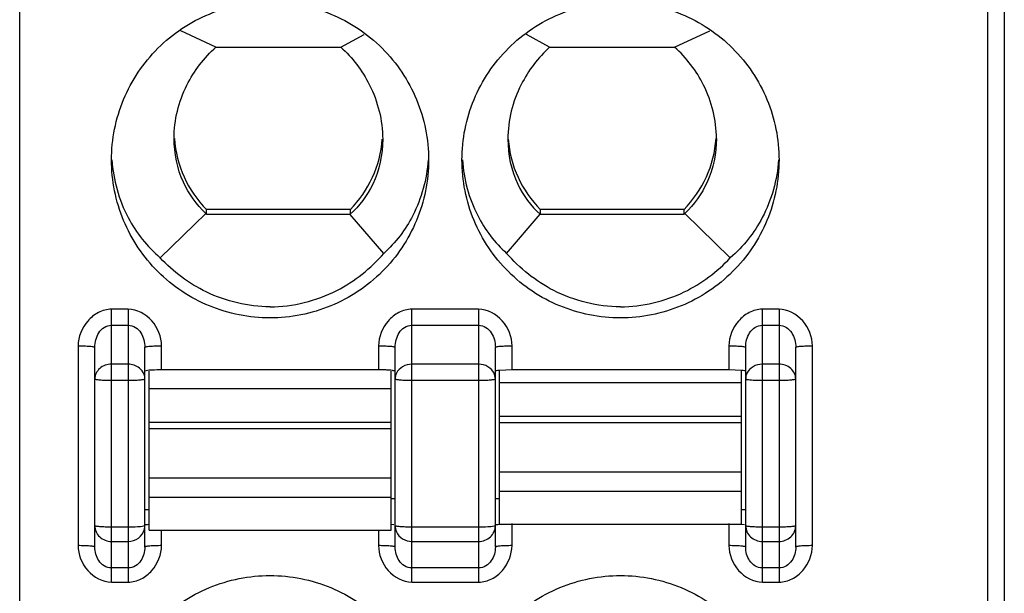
# Model space of a CAD drawing. Header units: inches. Extents: x 6243 to 6599, y -2722 to -2448.
# Tile 12 of 23: x 6427 to 6439, y -2607 to -2600. Entities that reach past the tile are written whole.
import ezdxf

# ---------------------------------------------------------------- set-up
doc = ezdxf.new("R2010")
doc.units = ezdxf.units.IN
doc.header["$LTSCALE"] = 5
doc.header["$MEASUREMENT"] = 0
doc.layers.get('0').update_dxf_attribs({"linetype": 'CONTINUOUS'})

msp = doc.modelspace()

# ---------------------------------------------------------------- linework, layer by layer
at = {"color": 7, "linetype": 'Continuous'}
for p, q in [((6427.27, -2637.146), (6427.27, -2566.25)), ((6438.87, -2592.17), (6438.87, -2609.474)), ((6439.07, -2609.474), (6439.07, -2592.17)), ((6429.621, -2600.116), (6429.199, -2599.921)), ((6431.118, -2600.116), (6431.396, -2599.964)), ((6433.621, -2600.116), (6433.344, -2599.964)), ((6435.118, -2600.116), (6435.54, -2599.921)), ((6429.621, -2600.116), (6431.118, -2600.116)), ((6433.621, -2600.116), (6435.118, -2600.116)), ((6429.12, -2601.211), (6429.12, -2601.21)), ((6428.953, -2602.641), (6429.5, -2602.109)), ((6431.229, -2602.064), (6429.51, -2602.064)), ((6429.51, -2602.121), (6429.51, -2602.064)), ((6431.231, -2602.121), (6429.51, -2602.121)), ((6431.229, -2602.064), (6431.229, -2602.121)), ((6431.634, -2602.588), (6431.231, -2602.121)), ((6433.105, -2602.588), (6433.509, -2602.12)), ((6435.229, -2602.121), (6433.508, -2602.121)), ((6435.229, -2602.064), (6433.51, -2602.064)), ((6433.51, -2602.121), (6433.51, -2602.064)), ((6435.229, -2602.064), (6435.229, -2602.121)), ((6435.786, -2602.641), (6435.24, -2602.109)), ((6428.57, -2603.258), (6428.37, -2603.258)), ((6428.37, -2606.528), (6428.37, -2603.258)), ((6428.57, -2603.258), (6428.57, -2606.528)), ((6432.77, -2603.258), (6431.97, -2603.258)), ((6431.97, -2606.528), (6431.97, -2603.258)), ((6432.77, -2603.258), (6432.77, -2606.528)), ((6436.37, -2603.258), (6436.17, -2603.258)), ((6436.17, -2606.528), (6436.17, -2603.258)), ((6436.37, -2603.258), (6436.37, -2606.528)), ((6428.37, -2603.45), (6428.57, -2603.45)), ((6431.97, -2603.45), (6432.77, -2603.45)), ((6436.17, -2603.45), (6436.37, -2603.45)), ((6427.97, -2603.696), (6427.97, -2606.09)), ((6428.17, -2606.108), (6428.17, -2603.713)), ((6428.77, -2606.108), (6428.77, -2603.713)), ((6428.97, -2603.984), (6428.97, -2603.696)), ((6431.57, -2603.696), (6431.57, -2603.984)), ((6431.77, -2606.108), (6431.77, -2603.713)), ((6432.97, -2606.108), (6432.97, -2603.713)), ((6433.17, -2603.984), (6433.17, -2603.696)), ((6435.77, -2603.696), (6435.77, -2603.984)), ((6435.97, -2606.108), (6435.97, -2603.713)), ((6436.57, -2606.108), (6436.57, -2603.713)), ((6436.77, -2606.09), (6436.77, -2603.696)), ((6428.57, -2603.917), (6428.37, -2603.917)), ((6428.785, -2603.995), (6428.77, -2604.001)), ((6428.82, -2605.905), (6428.82, -2604.001)), ((6431.57, -2603.984), (6428.97, -2603.984)), ((6431.72, -2605.905), (6431.72, -2604.001)), ((6432.77, -2603.917), (6431.97, -2603.917)), ((6433.17, -2603.984), (6433.02, -2603.99)), ((6433.02, -2605.835), (6433.02, -2603.99)), ((6435.77, -2603.984), (6433.17, -2603.984)), ((6435.92, -2603.99), (6435.77, -2603.984)), ((6435.92, -2605.835), (6435.92, -2603.99)), ((6436.37, -2603.917), (6436.17, -2603.917)), ((6428.37, -2604.109), (6428.57, -2604.109)), ((6431.97, -2604.109), (6432.77, -2604.109)), ((6435.92, -2604.141), (6433.02, -2604.141)), ((6435.97, -2604.091), (6435.985, -2604.098)), ((6436.17, -2604.109), (6436.37, -2604.109)), ((6431.72, -2604.21), (6428.82, -2604.21)), ((6428.82, -2604.609), (6431.72, -2604.609)), ((6433.02, -2604.539), (6435.92, -2604.539)), ((6431.72, -2604.689), (6428.82, -2604.689)), ((6435.92, -2604.619), (6433.02, -2604.619)), ((6428.82, -2605.277), (6431.72, -2605.277)), ((6433.02, -2605.207), (6435.92, -2605.207)), ((6431.72, -2605.512), (6428.82, -2605.512)), ((6431.72, -2605.526), (6431.77, -2605.526)), ((6432.97, -2605.526), (6433.02, -2605.526)), ((6435.92, -2605.442), (6433.02, -2605.442)), ((6428.77, -2605.657), (6428.82, -2605.657)), ((6435.92, -2605.657), (6435.97, -2605.657)), ((6428.57, -2605.869), (6428.37, -2605.869)), ((6428.77, -2605.852), (6428.754, -2605.858)), ((6428.82, -2605.905), (6431.72, -2605.905)), ((6428.97, -2606.09), (6428.97, -2605.905)), ((6431.57, -2605.905), (6431.57, -2606.09)), ((6431.721, -2605.833), (6431.754, -2605.838)), ((6432.77, -2605.869), (6431.97, -2605.869)), ((6432.97, -2605.852), (6432.954, -2605.858)), ((6433.02, -2605.835), (6435.92, -2605.835)), ((6433.17, -2606.09), (6433.17, -2605.827)), ((6435.77, -2605.827), (6435.77, -2606.09)), ((6435.921, -2605.833), (6435.954, -2605.838)), ((6436.37, -2605.869), (6436.17, -2605.869)), ((6428.37, -2606.04), (6428.57, -2606.04)), ((6431.97, -2606.04), (6432.77, -2606.04)), ((6436.17, -2606.04), (6436.37, -2606.04)), ((6428.57, -2606.357), (6428.37, -2606.357)), ((6432.77, -2606.357), (6431.97, -2606.357)), ((6436.37, -2606.357), (6436.17, -2606.357)), ((6428.37, -2606.528), (6428.57, -2606.528)), ((6431.97, -2606.528), (6432.77, -2606.528)), ((6436.17, -2606.528), (6436.37, -2606.528))]:
    msp.add_line(p, q, dxfattribs=at)
for centre, radius, start, end in [((6430.462, -2601.118), 1.342, 183.9402, 224.8602), ((6430.277, -2601.118), 1.342, 315.1409, 355.6633), ((6434.462, -2601.118), 1.342, 184.3367, 224.8591), ((6434.277, -2601.118), 1.342, 315.1398, 356.0329), ((6431.571, -2606.106), 2.122, 87.9568, 90.0398), ((6428.59, -2605.851), 0.179, 346.4547, 359.922)]:
    msp.add_arc(centre, radius, start, end, dxfattribs=at)
for centre, start_param, end_param in [((6430.47, -2601.069), -3.943255, -3.931778), ((6434.27, -2601.069), -2.351408, -2.339931)]:
    msp.add_ellipse(centre, major_axis=(0, 1.495), ratio=0.903244, start_param=start_param, end_param=end_param, dxfattribs=at)
for points, knots in [([(6428.37, -2601.468), (6428.37, -2601.222), (6428.469, -2600.724), (6428.892, -2600.095), (6429.523, -2599.674), (6430.023, -2599.576), (6430.27, -2599.576)], [0, 0, 0, 0, 0.249548, 0.499358, 0.749533, 1, 1, 1, 1]), ([(6430.27, -2599.576), (6430.517, -2599.576), (6431.016, -2599.674), (6431.648, -2600.095), (6432.071, -2600.724), (6432.17, -2601.222), (6432.17, -2601.468)], [0, 0, 0, 0, 0.250466, 0.500634, 0.750444, 1, 1, 1, 1]), ([(6432.57, -2601.468), (6432.57, -2601.222), (6432.669, -2600.724), (6433.092, -2600.095), (6433.723, -2599.674), (6434.223, -2599.576), (6434.47, -2599.576)], [0, 0, 0, 0, 0.249548, 0.499358, 0.749533, 1, 1, 1, 1]), ([(6434.47, -2599.576), (6434.717, -2599.576), (6435.216, -2599.674), (6435.848, -2600.095), (6436.271, -2600.724), (6436.37, -2601.222), (6436.37, -2601.468)], [0, 0, 0, 0, 0.250466, 0.500634, 0.750444, 1, 1, 1, 1]), ([(6429.12, -2601.21), (6429.12, -2600.992), (6429.223, -2600.577), (6429.479, -2600.244), (6429.621, -2600.116)], [0, 0, 0, 0, 0.532776, 1, 1, 1, 1]), ([(6431.118, -2600.116), (6431.257, -2600.243), (6431.513, -2600.578), (6431.62, -2600.995), (6431.62, -2601.22)], [0, 0, 0, 0, 0.456422, 1, 1, 1, 1]), ([(6433.621, -2600.116), (6433.483, -2600.243), (6433.226, -2600.578), (6433.12, -2600.995), (6433.12, -2601.22)], [0, 0, 0, 0, 0.456422, 1, 1, 1, 1]), ([(6435.62, -2601.211), (6435.62, -2600.992), (6435.517, -2600.577), (6435.26, -2600.244), (6435.118, -2600.116)], [0, 0, 0, 0, 0.532778, 1, 1, 1, 1]), ([(6429.5, -2602.109), (6429.388, -2602.004), (6429.188, -2601.727), (6429.12, -2601.39), (6429.12, -2601.211)], [0, 0, 0, 0, 0.461205, 1, 1, 1, 1]), ([(6431.62, -2601.22), (6431.62, -2601.404), (6431.548, -2601.744), (6431.342, -2602.02), (6431.23, -2602.12)], [0, 0, 0, 0, 0.551201, 1, 1, 1, 1]), ([(6433.12, -2601.22), (6433.12, -2601.404), (6433.191, -2601.744), (6433.397, -2602.02), (6433.509, -2602.12)], [0, 0, 0, 0, 0.551201, 1, 1, 1, 1]), ([(6435.62, -2601.211), (6435.62, -2601.39), (6435.551, -2601.727), (6435.352, -2602.004), (6435.24, -2602.109)], [0, 0, 0, 0, 0.538794, 1, 1, 1, 1]), ([(6430.27, -2603.361), (6430.023, -2603.361), (6429.523, -2603.263), (6428.892, -2602.842), (6428.469, -2602.213), (6428.37, -2601.715), (6428.37, -2601.468)], [0, 0, 0, 0, 0.250466, 0.500634, 0.750444, 1, 1, 1, 1]), ([(6428.374, -2601.468), (6428.392, -2601.707), (6428.513, -2602.15), (6428.797, -2602.507), (6428.953, -2602.641)], [0, 0, 0, 0, 0.538502, 1, 1, 1, 1]), ([(6432.17, -2601.468), (6432.17, -2601.715), (6432.071, -2602.213), (6431.648, -2602.842), (6431.016, -2603.263), (6430.517, -2603.361), (6430.27, -2603.361)], [0, 0, 0, 0, 0.249548, 0.499358, 0.749533, 1, 1, 1, 1]), ([(6432.165, -2601.469), (6432.148, -2601.698), (6432.036, -2602.118), (6431.775, -2602.46), (6431.634, -2602.588)], [0, 0, 0, 0, 0.547382, 1, 1, 1, 1]), ([(6434.47, -2603.361), (6434.223, -2603.361), (6433.723, -2603.263), (6433.092, -2602.842), (6432.669, -2602.213), (6432.57, -2601.715), (6432.57, -2601.468)], [0, 0, 0, 0, 0.250466, 0.500634, 0.750444, 1, 1, 1, 1]), ([(6432.575, -2601.469), (6432.591, -2601.698), (6432.703, -2602.118), (6432.964, -2602.46), (6433.105, -2602.588)], [0, 0, 0, 0, 0.547382, 1, 1, 1, 1]), ([(6436.37, -2601.468), (6436.37, -2601.715), (6436.271, -2602.213), (6435.848, -2602.842), (6435.216, -2603.263), (6434.717, -2603.361), (6434.47, -2603.361)], [0, 0, 0, 0, 0.249548, 0.499358, 0.749533, 1, 1, 1, 1]), ([(6436.365, -2601.468), (6436.347, -2601.707), (6436.226, -2602.15), (6435.942, -2602.507), (6435.786, -2602.641)], [0, 0, 0, 0, 0.538502, 1, 1, 1, 1]), ([(6430.27, -2603.228), (6430.544, -2603.228), (6431.066, -2603.099), (6431.477, -2602.768), (6431.634, -2602.588)], [0, 0, 0, 0, 0.534483, 1, 1, 1, 1]), ([(6434.47, -2603.228), (6434.195, -2603.228), (6433.673, -2603.099), (6433.263, -2602.768), (6433.105, -2602.588)], [0, 0, 0, 0, 0.534481, 1, 1, 1, 1]), ([(6430.27, -2603.228), (6430.008, -2603.228), (6429.511, -2603.111), (6429.11, -2602.808), (6428.953, -2602.641)], [0, 0, 0, 0, 0.532688, 1, 1, 1, 1]), ([(6434.47, -2603.228), (6434.731, -2603.228), (6435.228, -2603.111), (6435.629, -2602.808), (6435.786, -2602.641)], [0, 0, 0, 0, 0.532692, 1, 1, 1, 1]), ([(6428.37, -2603.258), (6428.316, -2603.258), (6428.206, -2603.288), (6428.038, -2603.425), (6427.97, -2603.589), (6427.97, -2603.696)], [0, 0, 0, 0, 0.251794, 0.504056, 1, 1, 1, 1]), ([(6428.97, -2603.696), (6428.969, -2603.589), (6428.886, -2603.374), (6428.675, -2603.258), (6428.57, -2603.258)], [0, 0, 0, 0, 0.501406, 1, 1, 1, 1]), ([(6431.97, -2603.258), (6431.916, -2603.258), (6431.806, -2603.288), (6431.638, -2603.425), (6431.57, -2603.589), (6431.57, -2603.696)], [0, 0, 0, 0, 0.251794, 0.504056, 1, 1, 1, 1]), ([(6433.17, -2603.696), (6433.169, -2603.589), (6433.086, -2603.374), (6432.875, -2603.258), (6432.77, -2603.258)], [0, 0, 0, 0, 0.501406, 1, 1, 1, 1]), ([(6436.17, -2603.258), (6436.116, -2603.258), (6436.006, -2603.288), (6435.838, -2603.425), (6435.77, -2603.589), (6435.77, -2603.696)], [0, 0, 0, 0, 0.251794, 0.504056, 1, 1, 1, 1]), ([(6436.77, -2603.696), (6436.769, -2603.589), (6436.686, -2603.374), (6436.475, -2603.258), (6436.37, -2603.258)], [0, 0, 0, 0, 0.501406, 1, 1, 1, 1]), ([(6428.17, -2603.713), (6428.17, -2603.683), (6428.178, -2603.623), (6428.213, -2603.538), (6428.277, -2603.469), (6428.339, -2603.449), (6428.37, -2603.45)], [0, 0, 0, 0, 0.24771, 0.496101, 0.747158, 1, 1, 1, 1]), ([(6428.57, -2603.45), (6428.6, -2603.449), (6428.662, -2603.469), (6428.726, -2603.538), (6428.762, -2603.623), (6428.77, -2603.683), (6428.77, -2603.713)], [0, 0, 0, 0, 0.25255, 0.503455, 0.751814, 1, 1, 1, 1]), ([(6431.77, -2603.713), (6431.77, -2603.683), (6431.778, -2603.623), (6431.813, -2603.538), (6431.877, -2603.469), (6431.939, -2603.449), (6431.97, -2603.45)], [0, 0, 0, 0, 0.24771, 0.496101, 0.747158, 1, 1, 1, 1]), ([(6432.77, -2603.45), (6432.8, -2603.449), (6432.862, -2603.469), (6432.926, -2603.538), (6432.962, -2603.623), (6432.97, -2603.683), (6432.97, -2603.713)], [0, 0, 0, 0, 0.25255, 0.503455, 0.751814, 1, 1, 1, 1]), ([(6435.97, -2603.713), (6435.97, -2603.683), (6435.978, -2603.623), (6436.013, -2603.538), (6436.077, -2603.469), (6436.139, -2603.449), (6436.17, -2603.45)], [0, 0, 0, 0, 0.24771, 0.496101, 0.747158, 1, 1, 1, 1]), ([(6436.37, -2603.45), (6436.4, -2603.449), (6436.462, -2603.469), (6436.526, -2603.538), (6436.562, -2603.623), (6436.57, -2603.683), (6436.57, -2603.713)], [0, 0, 0, 0, 0.25255, 0.503455, 0.751814, 1, 1, 1, 1]), ([(6427.97, -2603.696), (6427.994, -2603.696), (6428.041, -2603.697), (6428.097, -2603.699), (6428.134, -2603.703), (6428.153, -2603.706), (6428.163, -2603.709), (6428.17, -2603.712), (6428.17, -2603.713)], [0, 0, 0, 0, 0.366208, 0.699773, 0.826973, 0.918947, 0.975888, 1, 1, 1, 1]), ([(6428.77, -2603.713), (6428.77, -2603.712), (6428.776, -2603.709), (6428.786, -2603.706), (6428.805, -2603.703), (6428.842, -2603.699), (6428.898, -2603.697), (6428.945, -2603.696), (6428.97, -2603.696)], [0, 0, 0, 0, 0.024118, 0.081055, 0.173029, 0.300229, 0.633788, 1, 1, 1, 1]), ([(6431.57, -2603.696), (6431.594, -2603.696), (6431.641, -2603.697), (6431.697, -2603.699), (6431.734, -2603.703), (6431.753, -2603.706), (6431.763, -2603.709), (6431.77, -2603.712), (6431.77, -2603.713)], [0, 0, 0, 0, 0.366208, 0.699773, 0.826973, 0.918947, 0.975888, 1, 1, 1, 1]), ([(6432.97, -2603.713), (6432.97, -2603.712), (6432.976, -2603.709), (6432.986, -2603.706), (6433.005, -2603.703), (6433.042, -2603.699), (6433.098, -2603.697), (6433.145, -2603.696), (6433.17, -2603.696)], [0, 0, 0, 0, 0.024118, 0.081055, 0.173029, 0.300229, 0.633788, 1, 1, 1, 1]), ([(6435.77, -2603.696), (6435.794, -2603.696), (6435.841, -2603.697), (6435.897, -2603.699), (6435.934, -2603.703), (6435.953, -2603.706), (6435.963, -2603.709), (6435.97, -2603.712), (6435.97, -2603.713)], [0, 0, 0, 0, 0.366208, 0.699773, 0.826973, 0.918947, 0.975888, 1, 1, 1, 1]), ([(6436.57, -2603.713), (6436.57, -2603.712), (6436.576, -2603.709), (6436.586, -2603.706), (6436.605, -2603.703), (6436.642, -2603.699), (6436.698, -2603.697), (6436.745, -2603.696), (6436.77, -2603.696)], [0, 0, 0, 0, 0.024118, 0.081055, 0.173029, 0.300229, 0.633788, 1, 1, 1, 1]), ([(6428.37, -2603.917), (6428.319, -2603.917), (6428.219, -2603.949), (6428.17, -2604.046), (6428.17, -2604.091)], [0, 0, 0, 0, 0.524379, 1, 1, 1, 1]), ([(6428.736, -2603.995), (6428.727, -2603.983), (6428.683, -2603.938), (6428.617, -2603.917), (6428.57, -2603.917)], [0, 0, 0, 0, 0.243112, 1, 1, 1, 1]), ([(6428.97, -2603.984), (6428.933, -2603.984), (6428.871, -2603.986), (6428.809, -2603.99), (6428.785, -2603.995)], [0, 0, 0, 0, 0.599569, 1, 1, 1, 1]), ([(6431.77, -2604.001), (6431.77, -2603.998), (6431.753, -2603.995), (6431.733, -2603.991), (6431.693, -2603.987), (6431.663, -2603.986), (6431.647, -2603.985)], [0, 0, 0, 0, 0.079649, 0.282968, 0.598189, 1, 1, 1, 1]), ([(6431.97, -2603.917), (6431.931, -2603.917), (6431.856, -2603.936), (6431.8, -2603.992), (6431.785, -2604.025)], [0, 0, 0, 0, 0.517016, 1, 1, 1, 1]), ([(6432.954, -2604.025), (6432.939, -2603.992), (6432.884, -2603.936), (6432.808, -2603.917), (6432.77, -2603.917)], [0, 0, 0, 0, 0.482984, 1, 1, 1, 1]), ([(6433.02, -2603.99), (6433.007, -2603.991), (6432.991, -2603.993), (6432.975, -2603.997), (6432.97, -2604), (6432.97, -2604.001)], [0, 0, 0, 0, 0.719034, 0.913285, 1, 1, 1, 1]), ([(6435.97, -2604.001), (6435.97, -2604), (6435.964, -2603.997), (6435.949, -2603.993), (6435.932, -2603.991), (6435.92, -2603.99)], [0, 0, 0, 0, 0.086715, 0.280966, 1, 1, 1, 1]), ([(6436.17, -2603.917), (6436.131, -2603.917), (6436.056, -2603.936), (6436, -2603.992), (6435.985, -2604.025)], [0, 0, 0, 0, 0.517016, 1, 1, 1, 1]), ([(6436.57, -2604.091), (6436.57, -2604.046), (6436.52, -2603.949), (6436.42, -2603.917), (6436.37, -2603.917)], [0, 0, 0, 0, 0.475621, 1, 1, 1, 1]), ([(6428.17, -2604.091), (6428.17, -2604.093), (6428.176, -2604.096), (6428.194, -2604.1), (6428.236, -2604.105), (6428.297, -2604.108), (6428.344, -2604.109), (6428.37, -2604.109)], [0, 0, 0, 0, 0.025394, 0.083903, 0.3001, 0.621487, 1, 1, 1, 1]), ([(6428.57, -2604.109), (6428.595, -2604.109), (6428.643, -2604.108), (6428.703, -2604.105), (6428.745, -2604.1), (6428.763, -2604.096), (6428.77, -2604.093), (6428.77, -2604.091)], [0, 0, 0, 0, 0.378516, 0.699901, 0.916097, 0.974606, 1, 1, 1, 1]), ([(6431.77, -2604.091), (6431.77, -2604.093), (6431.776, -2604.096), (6431.794, -2604.1), (6431.836, -2604.105), (6431.897, -2604.108), (6431.944, -2604.109), (6431.97, -2604.109)], [0, 0, 0, 0, 0.025394, 0.083903, 0.3001, 0.621487, 1, 1, 1, 1]), ([(6432.77, -2604.109), (6432.795, -2604.109), (6432.843, -2604.108), (6432.903, -2604.105), (6432.945, -2604.1), (6432.963, -2604.096), (6432.97, -2604.093), (6432.97, -2604.091)], [0, 0, 0, 0, 0.378513, 0.6999, 0.916097, 0.974606, 1, 1, 1, 1]), ([(6435.985, -2604.098), (6436.009, -2604.103), (6436.071, -2604.107), (6436.133, -2604.109), (6436.17, -2604.109)], [0, 0, 0, 0, 0.399824, 1, 1, 1, 1]), ([(6436.37, -2604.109), (6436.395, -2604.109), (6436.443, -2604.108), (6436.503, -2604.105), (6436.545, -2604.1), (6436.563, -2604.096), (6436.57, -2604.093), (6436.57, -2604.091)], [0, 0, 0, 0, 0.378513, 0.6999, 0.916097, 0.974606, 1, 1, 1, 1]), ([(6428.37, -2605.869), (6428.344, -2605.869), (6428.297, -2605.868), (6428.236, -2605.865), (6428.194, -2605.861), (6428.176, -2605.856), (6428.17, -2605.853), (6428.17, -2605.852)], [0, 0, 0, 0, 0.378513, 0.6999, 0.916097, 0.974606, 1, 1, 1, 1]), ([(6428.17, -2605.852), (6428.17, -2605.9), (6428.215, -2606.003), (6428.319, -2606.04), (6428.37, -2606.04)], [0, 0, 0, 0, 0.489609, 1, 1, 1, 1]), ([(6428.754, -2605.858), (6428.73, -2605.863), (6428.668, -2605.867), (6428.607, -2605.869), (6428.57, -2605.869)], [0, 0, 0, 0, 0.399842, 1, 1, 1, 1]), ([(6428.57, -2606.04), (6428.613, -2606.04), (6428.702, -2606.013), (6428.755, -2605.935), (6428.765, -2605.893)], [0, 0, 0, 0, 0.508491, 1, 1, 1, 1]), ([(6428.77, -2605.844), (6428.77, -2605.84), (6428.794, -2605.837), (6428.806, -2605.834), (6428.818, -2605.833)], [0, 0, 0, 0, 0.27674, 1, 1, 1, 1]), ([(6431.97, -2605.869), (6431.944, -2605.869), (6431.897, -2605.868), (6431.836, -2605.865), (6431.794, -2605.861), (6431.776, -2605.856), (6431.77, -2605.853), (6431.77, -2605.852)], [0, 0, 0, 0, 0.378513, 0.6999, 0.916097, 0.974606, 1, 1, 1, 1]), ([(6432.77, -2606.04), (6432.82, -2606.04), (6432.924, -2606.003), (6432.97, -2605.9), (6432.97, -2605.852)], [0, 0, 0, 0, 0.510391, 1, 1, 1, 1]), ([(6432.954, -2605.858), (6432.93, -2605.863), (6432.868, -2605.867), (6432.807, -2605.869), (6432.77, -2605.869)], [0, 0, 0, 0, 0.399824, 1, 1, 1, 1]), ([(6432.97, -2605.844), (6432.97, -2605.84), (6432.994, -2605.837), (6433.006, -2605.834), (6433.018, -2605.833)], [0, 0, 0, 0, 0.27674, 1, 1, 1, 1]), ([(6436.17, -2605.869), (6436.144, -2605.869), (6436.097, -2605.868), (6436.036, -2605.865), (6435.994, -2605.861), (6435.976, -2605.856), (6435.97, -2605.853), (6435.97, -2605.852)], [0, 0, 0, 0, 0.378513, 0.6999, 0.916097, 0.974606, 1, 1, 1, 1]), ([(6435.97, -2605.852), (6435.97, -2605.9), (6436.015, -2606.003), (6436.119, -2606.04), (6436.17, -2606.04)], [0, 0, 0, 0, 0.489609, 1, 1, 1, 1]), ([(6436.37, -2606.04), (6436.42, -2606.04), (6436.524, -2606.003), (6436.57, -2605.9), (6436.57, -2605.852)], [0, 0, 0, 0, 0.510391, 1, 1, 1, 1]), ([(6436.57, -2605.852), (6436.57, -2605.853), (6436.563, -2605.856), (6436.545, -2605.861), (6436.503, -2605.865), (6436.443, -2605.868), (6436.395, -2605.869), (6436.37, -2605.869)], [0, 0, 0, 0, 0.025394, 0.083903, 0.3001, 0.621487, 1, 1, 1, 1]), ([(6431.785, -2605.924), (6431.8, -2605.958), (6431.853, -2606.019), (6431.931, -2606.04), (6431.97, -2606.04)], [0, 0, 0, 0, 0.492514, 1, 1, 1, 1]), ([(6428.17, -2606.108), (6428.17, -2606.106), (6428.163, -2606.103), (6428.153, -2606.101), (6428.134, -2606.098), (6428.097, -2606.094), (6428.041, -2606.091), (6427.994, -2606.091), (6427.97, -2606.09)], [0, 0, 0, 0, 0.024118, 0.081055, 0.173029, 0.300229, 0.633788, 1, 1, 1, 1]), ([(6427.97, -2606.09), (6427.97, -2606.197), (6428.053, -2606.412), (6428.264, -2606.528), (6428.37, -2606.528)], [0, 0, 0, 0, 0.501406, 1, 1, 1, 1]), ([(6428.37, -2606.357), (6428.339, -2606.357), (6428.278, -2606.339), (6428.193, -2606.254), (6428.17, -2606.164), (6428.17, -2606.108)], [0, 0, 0, 0, 0.261598, 0.515593, 1, 1, 1, 1]), ([(6428.57, -2606.528), (6428.624, -2606.528), (6428.733, -2606.498), (6428.902, -2606.361), (6428.969, -2606.197), (6428.97, -2606.09)], [0, 0, 0, 0, 0.251794, 0.504056, 1, 1, 1, 1]), ([(6428.77, -2606.108), (6428.77, -2606.164), (6428.746, -2606.254), (6428.661, -2606.339), (6428.6, -2606.357), (6428.57, -2606.357)], [0, 0, 0, 0, 0.483982, 0.738123, 1, 1, 1, 1]), ([(6428.97, -2606.09), (6428.945, -2606.091), (6428.898, -2606.091), (6428.842, -2606.094), (6428.805, -2606.098), (6428.786, -2606.101), (6428.776, -2606.103), (6428.77, -2606.106), (6428.77, -2606.108)], [0, 0, 0, 0, 0.366208, 0.699773, 0.826973, 0.918947, 0.975887, 1, 1, 1, 1]), ([(6431.77, -2606.108), (6431.77, -2606.106), (6431.763, -2606.103), (6431.753, -2606.101), (6431.734, -2606.098), (6431.697, -2606.094), (6431.641, -2606.091), (6431.594, -2606.091), (6431.57, -2606.09)], [0, 0, 0, 0, 0.024118, 0.081055, 0.173029, 0.300229, 0.633788, 1, 1, 1, 1]), ([(6431.57, -2606.09), (6431.57, -2606.197), (6431.653, -2606.412), (6431.864, -2606.528), (6431.97, -2606.528)], [0, 0, 0, 0, 0.501406, 1, 1, 1, 1]), ([(6431.97, -2606.357), (6431.939, -2606.357), (6431.878, -2606.339), (6431.793, -2606.254), (6431.77, -2606.164), (6431.77, -2606.108)], [0, 0, 0, 0, 0.261598, 0.515593, 1, 1, 1, 1]), ([(6432.77, -2606.528), (6432.824, -2606.528), (6432.933, -2606.498), (6433.102, -2606.361), (6433.169, -2606.197), (6433.17, -2606.09)], [0, 0, 0, 0, 0.251794, 0.504056, 1, 1, 1, 1]), ([(6432.97, -2606.108), (6432.97, -2606.164), (6432.946, -2606.254), (6432.861, -2606.339), (6432.8, -2606.357), (6432.77, -2606.357)], [0, 0, 0, 0, 0.483982, 0.738123, 1, 1, 1, 1]), ([(6433.17, -2606.09), (6433.145, -2606.091), (6433.098, -2606.091), (6433.042, -2606.094), (6433.005, -2606.098), (6432.986, -2606.101), (6432.976, -2606.103), (6432.97, -2606.106), (6432.97, -2606.108)], [0, 0, 0, 0, 0.366208, 0.699773, 0.826973, 0.918947, 0.975887, 1, 1, 1, 1]), ([(6435.77, -2606.09), (6435.77, -2606.197), (6435.853, -2606.412), (6436.064, -2606.528), (6436.17, -2606.528)], [0, 0, 0, 0, 0.501406, 1, 1, 1, 1]), ([(6435.97, -2606.108), (6435.97, -2606.106), (6435.963, -2606.103), (6435.953, -2606.101), (6435.934, -2606.098), (6435.897, -2606.094), (6435.841, -2606.091), (6435.794, -2606.091), (6435.77, -2606.09)], [0, 0, 0, 0, 0.024118, 0.081055, 0.173029, 0.300229, 0.633788, 1, 1, 1, 1]), ([(6436.17, -2606.357), (6436.139, -2606.357), (6436.078, -2606.339), (6435.993, -2606.254), (6435.97, -2606.164), (6435.97, -2606.108)], [0, 0, 0, 0, 0.261598, 0.515593, 1, 1, 1, 1]), ([(6436.37, -2606.528), (6436.424, -2606.528), (6436.533, -2606.498), (6436.702, -2606.361), (6436.769, -2606.197), (6436.77, -2606.09)], [0, 0, 0, 0, 0.251794, 0.504056, 1, 1, 1, 1]), ([(6436.57, -2606.108), (6436.57, -2606.164), (6436.546, -2606.254), (6436.461, -2606.339), (6436.4, -2606.357), (6436.37, -2606.357)], [0, 0, 0, 0, 0.483982, 0.738123, 1, 1, 1, 1]), ([(6436.77, -2606.09), (6436.745, -2606.091), (6436.698, -2606.091), (6436.642, -2606.094), (6436.605, -2606.098), (6436.586, -2606.101), (6436.576, -2606.103), (6436.57, -2606.106), (6436.57, -2606.108)], [0, 0, 0, 0, 0.366208, 0.699773, 0.826973, 0.918947, 0.975887, 1, 1, 1, 1]), ([(6428.37, -2608.342), (6428.37, -2608.096), (6428.469, -2607.598), (6428.892, -2606.969), (6429.523, -2606.548), (6430.023, -2606.449), (6430.27, -2606.449)], [0, 0, 0, 0, 0.249548, 0.499358, 0.749533, 1, 1, 1, 1]), ([(6430.27, -2606.449), (6430.517, -2606.449), (6431.016, -2606.548), (6431.648, -2606.969), (6432.071, -2607.598), (6432.17, -2608.096), (6432.17, -2608.342)], [0, 0, 0, 0, 0.250466, 0.500634, 0.750444, 1, 1, 1, 1]), ([(6432.57, -2608.342), (6432.57, -2608.096), (6432.669, -2607.598), (6433.092, -2606.969), (6433.723, -2606.548), (6434.223, -2606.449), (6434.47, -2606.449)], [0, 0, 0, 0, 0.249548, 0.499358, 0.749533, 1, 1, 1, 1]), ([(6434.47, -2606.449), (6434.717, -2606.449), (6435.216, -2606.548), (6435.848, -2606.969), (6436.271, -2607.598), (6436.37, -2608.096), (6436.37, -2608.342)], [0, 0, 0, 0, 0.250466, 0.500634, 0.750444, 1, 1, 1, 1])]:
    msp.add_open_spline(points, degree=3, knots=knots, dxfattribs=at)
for points in [[(6428.77, -2604.091), (6428.77, -2604.057), (6428.757, -2604.022), (6428.736, -2603.995)], [(6431.785, -2604.025), (6431.775, -2604.045), (6431.77, -2604.069), (6431.77, -2604.091)], [(6432.97, -2604.091), (6432.97, -2604.069), (6432.964, -2604.045), (6432.954, -2604.025)], [(6435.985, -2604.025), (6435.975, -2604.045), (6435.97, -2604.069), (6435.97, -2604.091)], [(6431.77, -2605.852), (6431.77, -2605.876), (6431.775, -2605.901), (6431.785, -2605.924)]]:
    msp.add_open_spline(points, degree=3, dxfattribs=at)

doc.saveas('drawing.dxf')
